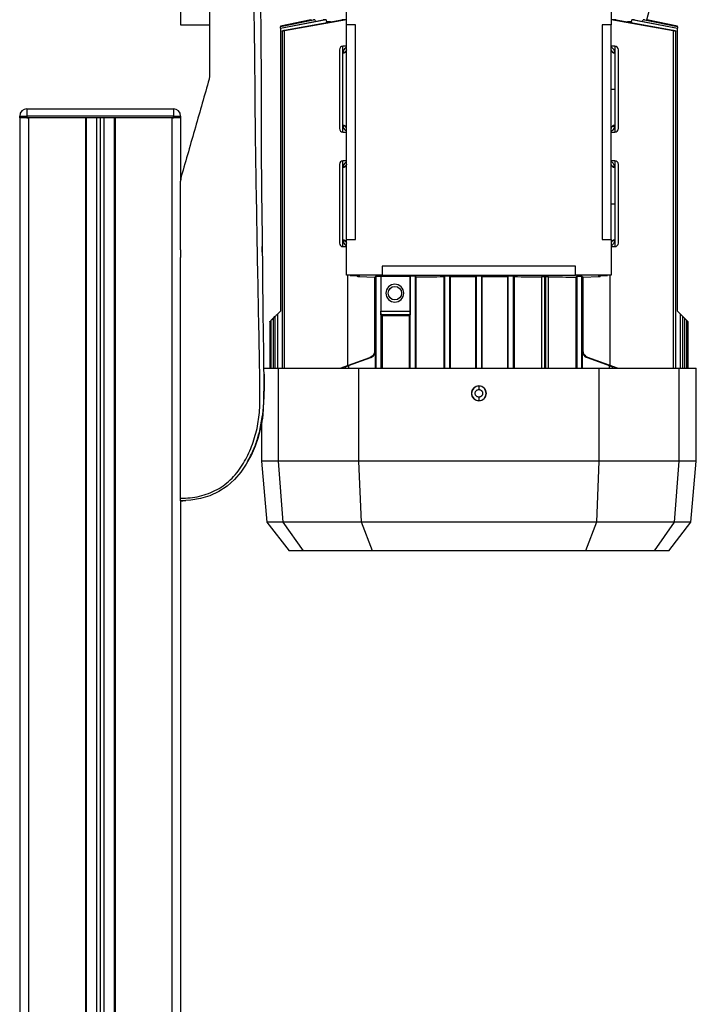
# Model space of a CAD drawing. Header units: millimetres. Extents: x 0 to 420, y 0 to 297.
# Tile 60 of 62: x 324 to 336, y 217 to 234. Entities that reach past the tile are written whole.
import ezdxf

# ---------------------------------------------------------------- set-up
doc = ezdxf.new("R2010")
doc.units = ezdxf.units.MM

msp = doc.modelspace()

# ---------------------------------------------------------------- linework, layer by layer
at = {"color": 7, "linetype": 'Continuous', "lineweight": 25}
for p, q in [((327.18846, 235.80187), (327.18846, 234.22849)), ((330.10865, 234.22849), (330.10865, 234.85784)), ((334.76585, 234.85784), (334.76585, 234.22849)), ((335.39221, 234.31818), (335.53681, 234.85784)), ((329.4823, 234.31818), (328.94434, 234.20383)), ((329.74825, 234.31818), (328.94435, 234.16059)), ((328.94435, 234.16665), (329.69646, 234.31818)), ((329.54774, 234.31818), (328.94435, 234.19272)), ((328.94435, 234.19585), (329.52529, 234.31818)), ((329.48286, 234.31818), (328.94435, 234.20377)), ((329.0156, 234.13184), (330.02355, 234.31818)), ((330.10865, 234.31609), (329.0156, 234.12324)), ((329.48513, 234.30972), (329.48286, 234.31818)), ((329.54774, 234.31818), (329.52529, 234.31818)), ((329.54774, 234.31818), (329.55556, 234.28979)), ((329.74825, 234.31818), (329.69646, 234.31818)), ((329.75889, 234.28239), (329.74825, 234.31818)), ((330.10865, 234.31818), (330.02355, 234.31818)), ((334.85096, 234.31818), (334.76585, 234.31818)), ((335.85891, 234.12324), (334.76585, 234.31609)), ((334.85096, 234.31818), (335.85891, 234.13184)), ((335.12625, 234.31818), (335.11562, 234.28239)), ((335.17804, 234.31818), (335.12625, 234.31818)), ((335.93015, 234.16059), (335.12625, 234.31818)), ((335.17804, 234.31818), (335.93015, 234.16665)), ((335.31895, 234.28979), (335.32676, 234.31818)), ((335.34921, 234.31818), (335.32676, 234.31818)), ((335.93015, 234.19272), (335.32676, 234.31818)), ((335.34921, 234.31818), (335.93015, 234.19585)), ((335.39165, 234.31818), (335.38938, 234.30972)), ((335.39165, 234.31818), (335.39221, 234.31818)), ((335.93015, 234.20377), (335.39165, 234.31818)), ((335.93015, 234.20384), (335.39221, 234.31818)), ((327.18846, 234.22849), (327.69781, 234.22849)), ((328.94435, 234.20377), (328.94435, 234.19585)), ((328.94435, 234.19585), (328.94435, 234.19272)), ((328.94435, 234.16665), (328.94435, 234.19272)), ((328.94435, 234.16665), (328.94435, 234.16059)), ((328.94435, 234.16059), (328.94435, 229.19368)), ((329.82376, 234.28239), (329.75889, 234.28239)), ((329.75889, 234.26925), (329.75889, 234.28239)), ((330.26599, 234.22849), (330.10865, 234.22849)), ((330.10865, 230.45238), (330.10865, 234.22849)), ((330.26599, 230.45238), (330.26599, 234.22849)), ((334.76585, 234.22849), (334.60851, 234.22849)), ((334.60851, 234.22849), (334.60851, 230.45238)), ((334.76585, 230.45238), (334.76585, 234.22849)), ((335.11562, 234.28239), (335.05237, 234.28239)), ((335.11562, 234.28239), (335.11562, 234.26925)), ((335.93015, 234.20377), (335.93015, 234.20384)), ((335.93015, 234.19585), (335.93015, 234.20377)), ((335.93015, 234.19272), (335.93015, 234.19585)), ((335.93015, 234.19272), (335.93015, 234.16665)), ((335.93015, 234.16059), (335.93015, 234.16665)), ((335.93015, 229.19368), (335.93015, 234.16059)), ((328.97241, 234.11952), (328.97241, 228.18672)), ((329.0156, 228.18672), (329.0156, 234.12324)), ((335.85891, 234.12324), (335.85891, 228.18672)), ((335.9021, 228.18672), (335.9021, 234.11953)), ((330.10865, 233.85088), (330.04572, 233.85088)), ((330.04572, 233.73421), (330.04572, 233.85088)), ((334.82879, 233.85088), (334.76585, 233.85088)), ((334.82879, 233.85088), (334.82879, 233.73421)), ((330.04572, 233.73421), (330.04591, 233.74046)), ((334.8286, 233.74046), (334.82879, 233.73421)), ((334.82879, 233.73421), (334.82879, 233.09566)), ((327.69781, 233.32511), (327.69049, 233.27306)), ((334.76585, 233.09566), (334.82879, 233.09566)), ((334.82879, 233.09566), (334.82879, 232.45779)), ((324.35584, 232.59218), (324.35584, 232.62364)), ((324.35584, 232.62364), (324.48171, 232.62364)), ((324.48171, 232.59218), (324.35584, 232.59218)), ((324.35638, 232.59218), (324.35638, 197.66318)), ((324.48171, 232.74952), (327.06205, 232.74952)), ((324.48171, 232.74952), (324.48171, 232.62364)), ((327.06205, 232.62364), (324.48171, 232.62364)), ((324.48171, 232.62364), (324.48171, 232.59218)), ((327.06205, 232.59218), (324.48171, 232.59218)), ((324.48171, 232.59218), (324.51372, 232.59218)), ((324.51372, 232.59218), (324.51372, 194.8311)), ((325.51124, 232.59218), (325.51124, 194.8311)), ((325.52698, 232.59218), (325.52698, 194.8311)), ((325.70949, 232.59218), (325.70949, 194.8311)), ((325.77242, 232.59218), (325.77242, 194.8311)), ((325.83536, 232.59218), (325.83536, 194.8311)), ((326.01787, 232.59218), (326.01787, 194.8311)), ((326.0336, 232.59218), (326.0336, 194.8311)), ((327.03113, 232.59218), (327.03113, 194.8311)), ((327.03113, 232.59218), (327.06205, 232.59218)), ((327.06205, 232.74952), (327.06205, 232.62364)), ((327.06205, 232.59218), (327.06205, 232.62364)), ((327.06205, 232.62364), (327.18792, 232.62364)), ((327.18792, 232.59218), (327.06205, 232.59218)), ((327.18792, 232.62364), (327.18792, 232.59218)), ((327.18792, 232.59218), (327.18846, 232.59218)), ((327.18846, 232.59218), (327.18846, 231.48907)), ((330.04595, 232.45086), (330.04572, 232.45779)), ((330.04572, 232.34044), (330.04572, 232.45779)), ((334.82879, 232.45779), (334.82855, 232.45086)), ((334.82879, 232.45779), (334.82879, 232.34044)), ((330.04572, 232.34044), (330.10865, 232.34044)), ((334.76585, 232.34044), (334.82879, 232.34044)), ((330.10865, 231.83696), (330.04572, 231.83696)), ((330.04572, 231.72035), (330.04572, 231.83696)), ((330.04572, 231.72035), (330.0459, 231.72654)), ((330.04572, 230.44268), (330.04572, 231.72035)), ((334.82879, 231.83696), (334.76585, 231.83696)), ((334.8286, 231.72654), (334.82879, 231.72035)), ((334.82879, 231.83696), (334.82879, 231.72035)), ((334.82879, 231.72035), (334.82879, 231.08173)), ((327.20065, 231.56479), (327.18846, 231.47806)), ((334.76585, 231.08173), (334.82879, 231.08173)), ((334.82879, 231.08173), (334.82879, 230.44268)), ((330.04588, 230.43693), (330.04572, 230.44268)), ((330.04572, 230.32651), (330.04572, 230.44268)), ((330.10865, 229.82303), (330.10865, 230.45238)), ((330.10865, 230.45238), (330.26599, 230.45238)), ((334.60851, 230.45238), (334.76585, 230.45238)), ((334.76585, 230.45238), (334.76585, 229.82303)), ((334.82879, 230.44268), (334.82863, 230.43693)), ((334.82879, 230.44268), (334.82879, 230.32651)), ((327.18846, 230.27245), (327.18846, 230.13674)), ((327.18846, 230.27245), (327.18846, 230.13674)), ((328.62467, 230.22906), (328.62358, 230.32651)), ((330.04572, 230.32651), (330.10865, 230.32651)), ((334.76585, 230.32651), (334.82879, 230.32651)), ((330.738, 229.82303), (330.10865, 229.82303)), ((330.13293, 228.23603), (330.13293, 229.82303)), ((330.17159, 229.8184), (330.14831, 229.82303)), ((330.17159, 229.82303), (330.17159, 229.8184)), ((330.17159, 229.8184), (330.31206, 229.81416)), ((330.32893, 229.81306), (330.32893, 229.79863)), ((330.738, 229.98037), (330.738, 229.82303)), ((334.1365, 229.98037), (330.738, 229.98037)), ((330.738, 229.82303), (334.1365, 229.82303)), ((334.1365, 229.82303), (334.1365, 229.98037)), ((334.76585, 229.82303), (334.1365, 229.82303)), ((334.54558, 229.79863), (334.54558, 229.81306)), ((334.56244, 229.81416), (334.70292, 229.8184)), ((334.7262, 229.82303), (334.70292, 229.8184)), ((334.70292, 229.8184), (334.70292, 229.82303)), ((334.74158, 229.82303), (334.74158, 228.23603)), ((330.32702, 229.79865), (330.60466, 229.79025)), ((330.32893, 229.79863), (330.60474, 229.79029)), ((330.60279, 229.79031), (330.60279, 228.49513)), ((330.60474, 229.79029), (330.62473, 229.80806)), ((330.62473, 229.80806), (330.62473, 228.18672)), ((330.71186, 229.8082), (331.22664, 229.8082)), ((330.71186, 229.8082), (330.71186, 229.19259)), ((331.22891, 229.81022), (331.22664, 229.8082)), ((331.22664, 229.8082), (331.22664, 229.19259)), ((331.22891, 228.18672), (331.22891, 229.81022)), ((331.333, 229.79599), (331.317, 229.81022)), ((331.317, 229.81022), (331.317, 228.18672)), ((331.333, 228.18672), (331.333, 229.79599)), ((331.8186, 229.7986), (331.83308, 229.81147)), ((331.8186, 229.7986), (331.8186, 228.18672)), ((331.83308, 229.81147), (331.83308, 228.18672)), ((331.93521, 229.79899), (331.92118, 229.81147)), ((331.92118, 229.81147), (331.92118, 228.18672)), ((331.93521, 229.79899), (332.37958, 229.79973)), ((331.93521, 228.18672), (331.93521, 229.79899)), ((332.39321, 229.81184), (332.37958, 229.79973)), ((332.37958, 229.79973), (332.37958, 228.18672)), ((332.39321, 228.18672), (332.39321, 229.81184)), ((332.49492, 229.79973), (332.4813, 229.81184)), ((332.4813, 229.81184), (332.4813, 228.18672)), ((332.49492, 229.79973), (332.93929, 229.79899)), ((332.49492, 228.18672), (332.49492, 229.79973)), ((332.95333, 229.81147), (332.93929, 229.79899)), ((332.93929, 229.79899), (332.93929, 228.18672)), ((332.95333, 228.18672), (332.95333, 229.81147)), ((333.04142, 229.81147), (333.0559, 229.7986)), ((333.04142, 229.81147), (333.04142, 228.18672)), ((333.0559, 229.7986), (333.0559, 228.18672)), ((333.54636, 229.80031), (333.54151, 229.79599)), ((333.54151, 229.79599), (333.54151, 228.18672)), ((333.54636, 228.18672), (333.54636, 229.80031)), ((333.6127, 229.80106), (333.59041, 229.80106)), ((333.59041, 229.80106), (333.59041, 228.18672)), ((333.6127, 228.18672), (333.6127, 229.80106)), ((333.66262, 229.79508), (333.65675, 229.80031)), ((333.65675, 229.80031), (333.65675, 228.18672)), ((333.66262, 228.18672), (333.66262, 229.79508)), ((334.14166, 229.79026), (334.16168, 229.80806)), ((334.14166, 229.79026), (334.14166, 228.18672)), ((334.16168, 229.80806), (334.16168, 228.18672)), ((334.24978, 229.80806), (334.26976, 229.79029)), ((334.24978, 228.18672), (334.24978, 229.80806)), ((334.26976, 229.79029), (334.54558, 229.79863)), ((334.26985, 229.79025), (334.54748, 229.79865)), ((334.27172, 228.49513), (334.27172, 229.79031)), ((328.89193, 229.14126), (328.94435, 229.19368)), ((328.89193, 229.14126), (328.89193, 228.18672)), ((330.71186, 229.19259), (331.22664, 229.19259)), ((330.71282, 229.16134), (330.71282, 228.18672)), ((331.22543, 229.12967), (330.71387, 229.12967)), ((330.71387, 229.12967), (330.73284, 229.1128)), ((331.22543, 229.12967), (331.21188, 229.11763)), ((335.93015, 229.19368), (335.98257, 229.14126)), ((335.98257, 228.18672), (335.98257, 229.14126)), ((328.75555, 229.00488), (328.75555, 228.18672)), ((328.77701, 229.02634), (328.77701, 228.18672)), ((328.8202, 229.06953), (328.84874, 229.09807)), ((328.8202, 228.18672), (328.8202, 229.06953)), ((328.84874, 229.09807), (328.84874, 228.18672)), ((330.73284, 229.1128), (330.73284, 228.18672)), ((331.21188, 229.11763), (331.21188, 228.18672)), ((336.02576, 228.18672), (336.02576, 229.09807)), ((336.02576, 229.09807), (336.0543, 229.06953)), ((336.0543, 229.06953), (336.0543, 228.18672)), ((336.09749, 228.18672), (336.09749, 229.02634)), ((336.09749, 229.02634), (336.11896, 229.00488)), ((336.11896, 228.18672), (336.11896, 229.00488)), ((330.60572, 228.49513), (330.60279, 228.49513)), ((330.61735, 228.49513), (330.61464, 228.49513)), ((330.61735, 228.18672), (330.61735, 228.49513)), ((334.25987, 228.49513), (334.25715, 228.49513)), ((334.25715, 228.49513), (334.25715, 228.18672)), ((334.27172, 228.49513), (334.26879, 228.49513)), ((329.99746, 228.18672), (330.51974, 228.37685)), ((330.00017, 228.18672), (330.52285, 228.37685)), ((330.14198, 228.23407), (330.53448, 228.37685)), ((330.14198, 228.23492), (330.53183, 228.37685)), ((330.52285, 228.37685), (330.51974, 228.37685)), ((330.53183, 228.37685), (330.53448, 228.37685)), ((334.34002, 228.37685), (334.73253, 228.23407)), ((334.34002, 228.37685), (334.34267, 228.37685)), ((334.34267, 228.37685), (334.73253, 228.23492)), ((334.35477, 228.37685), (334.35166, 228.37685)), ((334.87433, 228.18672), (334.35166, 228.37685)), ((334.35477, 228.37685), (334.87704, 228.18672)), ((328.65505, 228.18672), (328.91044, 228.18672)), ((328.91044, 226.55041), (328.91044, 228.18672)), ((328.91044, 228.18672), (330.32388, 228.18672)), ((330.08336, 228.21317), (330.08336, 228.18672)), ((330.14198, 228.23407), (330.14198, 228.18672)), ((330.32388, 226.55041), (330.32388, 228.18672)), ((330.32388, 228.18672), (334.55062, 228.18672)), ((334.55062, 228.18672), (334.55062, 226.55041)), ((334.55062, 228.18672), (335.96406, 228.18672)), ((334.73253, 228.23407), (334.73253, 228.18672)), ((334.79114, 228.18672), (334.79114, 228.21317)), ((335.96406, 226.55041), (335.96406, 228.18672)), ((335.96406, 228.18672), (336.26371, 228.18672)), ((336.26371, 226.55041), (336.26371, 228.18672)), ((332.43725, 227.87467), (332.43725, 227.8774)), ((332.43725, 227.61494), (332.43725, 227.61767)), ((328.58346, 227.09104), (328.63155, 227.35496)), ((328.6108, 227.20789), (328.6108, 226.55041)), ((328.54697, 226.96483), (328.53892, 226.9364)), ((328.48281, 226.78203), (328.46659, 226.73923)), ((328.46662, 226.73921), (328.47499, 226.76387)), ((328.6108, 226.55041), (328.70457, 225.47859)), ((328.91044, 226.55041), (328.6108, 226.55041)), ((328.99472, 225.47859), (328.91044, 226.55041)), ((330.32388, 226.55041), (328.91044, 226.55041)), ((334.55062, 226.55041), (330.32388, 226.55041)), ((330.37009, 225.47859), (330.32388, 226.55041)), ((334.55062, 226.55041), (334.50442, 225.47859)), ((335.96406, 226.55041), (334.55062, 226.55041)), ((335.87979, 225.47859), (335.96406, 226.55041)), ((336.26371, 226.55041), (335.96406, 226.55041)), ((336.16994, 225.47859), (336.26371, 226.55041)), ((328.28938, 226.4167), (328.28972, 226.41648)), ((327.18846, 225.8471), (327.18846, 194.8311)), ((328.70457, 225.47859), (329.09643, 224.97703)), ((328.99472, 225.47859), (328.70457, 225.47859)), ((330.37009, 225.47859), (328.99472, 225.47859)), ((329.34774, 224.97703), (328.99472, 225.47859)), ((334.50442, 225.47859), (330.37009, 225.47859)), ((330.56273, 224.97703), (330.37009, 225.47859)), ((334.50442, 225.47859), (334.31178, 224.97703)), ((335.87979, 225.47859), (334.50442, 225.47859)), ((335.52677, 224.97703), (335.87979, 225.47859)), ((335.77807, 224.97703), (336.16994, 225.47859)), ((336.16994, 225.47859), (335.87979, 225.47859)), ((329.34774, 224.97703), (329.09643, 224.97703)), ((330.56273, 224.97703), (329.34774, 224.97703)), ((332.43725, 224.97703), (330.56273, 224.97703)), ((334.31178, 224.97703), (332.43725, 224.97703)), ((335.52677, 224.97703), (334.31178, 224.97703)), ((335.77807, 224.97703), (335.52677, 224.97703))]:
    msp.add_line(p, q, dxfattribs=at)
at = {"color": 7, "linetype": 'Continuous', "lineweight": 25, "flags": 128}
for points in [[(328.5938, 234.46215), (328.59726, 234.20381), (328.59998, 233.95421), (328.60184, 233.7373), (328.60322, 233.51999), (328.6041, 233.30371), (328.60449, 233.08948), (328.60446, 232.87291), (328.60767, 232.08093), (328.61407, 231.28867), (328.62178, 230.4979), (328.62903, 229.82437), (328.63679, 229.14922), (328.64506, 228.47217), (328.65116, 227.78198), (328.64893, 227.61794), (328.64235, 227.46483), (328.6263, 227.30153), (328.62, 227.25946), (328.60982, 227.20243), (328.59915, 227.15164), (328.59606, 227.13807), (328.59517, 227.13426), (328.5949, 227.13311), (328.5948, 227.13267), (328.59476, 227.13253), (328.59475, 227.13248), (328.59475, 227.13246), (328.59474, 227.13245), (328.59474, 227.13245), (328.59474, 227.13245), (328.59474, 227.13245), (328.59474, 227.13244), (328.55059, 226.97042), (328.49821, 226.81782), (328.42725, 226.65294), (328.34273, 226.49756), (328.24793, 226.35928), (328.13599, 226.23068), (328.0044, 226.11461), (327.85829, 226.019), (327.6999, 225.9457), (327.53551, 225.89597), (327.36623, 225.86748), (327.18846, 225.85812)], [(328.62018, 230.65344), (328.62017, 230.65344), (328.62013, 230.65344)], [(330.31509, 229.8146), (330.31665, 229.81427), (330.32893, 229.81306)]]:
    msp.add_lwpolyline(points, dxfattribs=at)
at = {"color": 7, "linetype": 'Continuous', "lineweight": 25}
msp.add_circle((330.95828, 229.50836), 0.118, dxfattribs=at)
for centre, radius, start, end in [((330.04572, 233.78794), 0.06294, 90, 180), ((334.82879, 233.78794), 0.06294, 0, 90), ((330.0502, 233.79273), 0.05869, 265.616525, 354.813599), ((334.82367, 233.79883), 0.05858, 189.271195, 274.829498), ((334.8243, 233.79273), 0.05869, 185.186401, 274.383475), ((324.48171, 232.62364), 0.12587, 90, 180), ((327.06205, 232.62364), 0.12587, 0, 90), ((330.05023, 232.39929), 0.05867, 5.221651, 94.408527), ((330.05096, 232.39253), 0.05854, 9.763048, 94.905229), ((334.82428, 232.39929), 0.05867, 85.591473, 174.778349), ((330.04572, 232.40337), 0.06294, 180, 270), ((334.82879, 232.40337), 0.06294, 270, 360), ((330.04572, 231.77402), 0.06294, 90, 180), ((330.0502, 231.77887), 0.05869, 265.618942, 354.816996), ((334.8243, 231.77887), 0.05869, 185.183004, 274.381058), ((334.82879, 231.77402), 0.06294, 0, 90), ((330.04572, 230.38945), 0.06294, 180, 270), ((330.05019, 230.38415), 0.05871, 5.160485, 94.365021), ((334.82432, 230.38415), 0.05871, 85.634979, 174.839515), ((334.82375, 230.37853), 0.05861, 85.226006, 171.089412), ((334.82879, 230.38945), 0.06294, 270, 0), ((330.95828, 229.50836), 0.15734, 90, 270), ((330.95828, 229.50836), 0.15734, 270, 90), ((332.43725, 227.74617), 0.1285, 90, 270), ((332.43725, 227.74617), 0.1285, 270, 90)]:
    msp.add_arc(centre, radius, start, end, dxfattribs=at)
for points, knots in [([(327.18846, 225.90245), (327.24429, 225.90383), (327.35527, 225.90659), (327.52034, 225.9339), (327.6803, 225.98112), (327.83175, 226.0509), (327.9709, 226.14209), (328.09501, 226.25197), (328.20327, 226.37744), (328.32657, 226.55987), (328.44364, 226.81001), (328.5415, 227.12435), (328.58505, 227.45224), (328.58582, 227.97056), (328.56923, 228.68224), (328.5527, 229.58919), (328.53464, 230.53489), (328.51771, 231.5187), (328.5018, 232.53387), (328.49833, 233.33511), (328.49091, 233.92627), (328.48491, 234.31517), (328.47769, 234.70453), (328.46927, 235.09615), (328.45969, 235.49264), (328.4521, 235.76145), (328.44829, 235.89627)], [0, 0, 0, 0, 0.01540227, 0.03061858, 0.04589778, 0.0611515, 0.07635239, 0.09167591, 0.1069667, 0.12239636, 0.15311965, 0.18413953, 0.21464534, 0.24575549, 0.32956556, 0.41290917, 0.49608211, 0.58959241, 0.68386766, 0.7780859, 0.81510034, 0.85211963, 0.88910287, 0.92601797, 0.9628961, 1, 1, 1, 1]), ([(327.69781, 235.89627), (327.69781, 235.78843), (327.69781, 235.5726), (327.69781, 235.14235), (327.69781, 234.60793), (327.69781, 233.96997), (327.69781, 233.54006), (327.69781, 233.32511)], [0, 0, 0, 0, 0.12264871, 0.2454767, 0.49573627, 0.74787131, 1, 1, 1, 1]), ([(329.0156, 234.12324), (329.01066, 234.12237), (329.00079, 234.12063), (328.98772, 234.11895), (328.97795, 234.11822), (328.97255, 234.11855), (328.97195, 234.11986), (328.97617, 234.12203), (328.98487, 234.12484), (328.99725, 234.12802), (329.00824, 234.13041), (329.01444, 234.13161), (329.0156, 234.13184)], [0, 0, 0, 0, 0.10895602, 0.21798192, 0.32531293, 0.43098635, 0.5363406, 0.64279868, 0.75133026, 0.86208256, 0.97425745, 1, 1, 1, 1]), ([(335.85891, 234.13184), (335.86396, 234.13082), (335.87405, 234.12879), (335.88725, 234.1255), (335.89707, 234.12251), (335.90228, 234.12013), (335.90233, 234.11865), (335.89739, 234.11821), (335.88819, 234.1188), (335.87578, 234.12035), (335.8654, 234.12204), (335.85975, 234.12308), (335.85891, 234.12324)], [0, 0, 0, 0, 0.11200154, 0.22398025, 0.33631398, 0.44756919, 0.55664412, 0.66345719, 0.76891449, 0.87443922, 0.98138224, 1, 1, 1, 1]), ([(330.10865, 233.83433), (330.10691, 233.83352), (330.09913, 233.82988), (330.08111, 233.8161), (330.05601, 233.78961), (330.04927, 233.75682), (330.04591, 233.74046)], [0, 0, 0, 0, 0.05340573, 0.23845503, 0.62003928, 1, 1, 1, 1]), ([(334.8286, 233.74046), (334.82514, 233.75677), (334.81823, 233.78929), (334.79277, 233.81883), (334.77325, 233.82903), (334.76585, 233.8329)], [0, 0, 0, 0, 0.38436842, 0.76675494, 1, 1, 1, 1]), ([(330.10875, 233.79075), (330.10756, 233.78423), (330.1051, 233.7707), (330.09037, 233.75374), (330.06959, 233.74228), (330.0536, 233.74105), (330.04591, 233.74046)], [0, 0, 0, 0, 0.24070284, 0.5, 0.75929716, 1, 1, 1, 1]), ([(327.69049, 233.27306), (327.60966, 232.99119), (327.44775, 232.42651), (327.28311, 231.85234), (327.20065, 231.56479)], [0, 0, 0, 0, 0.499185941, 1, 1, 1, 1]), ([(330.04595, 232.45086), (330.04927, 232.43492), (330.05588, 232.40316), (330.08004, 232.37693), (330.09803, 232.36288), (330.10633, 232.35885), (330.10865, 232.35773)], [0, 0, 0, 0, 0.3744387, 0.74626771, 0.9290471, 1, 1, 1, 1]), ([(334.76574, 232.40095), (334.76695, 232.40744), (334.76948, 232.42091), (334.78422, 232.43774), (334.80495, 232.44909), (334.82088, 232.45028), (334.82855, 232.45086)], [0, 0, 0, 0, 0.24076764, 0.5, 0.75923236, 1, 1, 1, 1]), ([(334.76585, 232.358), (334.77379, 232.36269), (334.79334, 232.37423), (334.81857, 232.40361), (334.82523, 232.43513), (334.82855, 232.45086)], [0, 0, 0, 0, 0.25492741, 0.62819414, 1, 1, 1, 1]), ([(330.10865, 231.82049), (330.10699, 231.81971), (330.09928, 231.81613), (330.08128, 231.80239), (330.05605, 231.77588), (330.04928, 231.74296), (330.0459, 231.72654)], [0, 0, 0, 0, 0.05093301, 0.23610891, 0.61887577, 1, 1, 1, 1]), ([(330.10875, 231.77686), (330.10756, 231.77035), (330.10511, 231.75681), (330.09038, 231.73983), (330.06959, 231.72836), (330.0536, 231.72713), (330.0459, 231.72654)], [0, 0, 0, 0, 0.24069659, 0.5, 0.75930341, 1, 1, 1, 1]), ([(334.8286, 231.72654), (334.82091, 231.72713), (334.80491, 231.72836), (334.78412, 231.73983), (334.7694, 231.75681), (334.76694, 231.77035), (334.76576, 231.77686)], [0, 0, 0, 0, 0.240696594, 0.5, 0.759303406, 1, 1, 1, 1]), ([(334.8286, 231.72654), (334.82512, 231.74292), (334.81819, 231.77557), (334.79266, 231.80509), (334.77318, 231.81522), (334.76585, 231.81902)], [0, 0, 0, 0, 0.38576898, 0.76913252, 1, 1, 1, 1]), ([(327.18846, 230.27245), (327.18846, 230.47354), (327.18846, 230.8762), (327.18846, 231.27728), (327.18846, 231.47806)], [0, 0, 0, 0, 0.49941172, 1, 1, 1, 1]), ([(330.04588, 230.43693), (330.05359, 230.43633), (330.06962, 230.43507), (330.09044, 230.42354), (330.10516, 230.40648), (330.10757, 230.3929), (330.10873, 230.38636)], [0, 0, 0, 0, 0.24065513, 0.5, 0.75934487, 1, 1, 1, 1]), ([(330.04588, 230.43693), (330.04955, 230.41989), (330.05689, 230.38582), (330.08312, 230.35659), (330.10226, 230.34727), (330.10865, 230.34416)], [0, 0, 0, 0, 0.39985135, 0.79962995, 1, 1, 1, 1]), ([(334.76585, 230.34235), (334.76652, 230.34264), (334.7733, 230.34562), (334.78572, 230.35471), (334.80155, 230.36959), (334.82004, 230.39447), (334.82516, 230.41979), (334.82863, 230.43693)], [0, 0, 0, 0, 0.02035229, 0.20793102, 0.41647936, 0.60515649, 1, 1, 1, 1]), ([(327.18846, 225.90245), (327.18846, 226.18354), (327.18846, 226.74642), (327.18846, 227.60823), (327.18846, 228.48448), (327.18846, 229.32985), (327.18846, 229.8823), (327.18846, 230.13674)], [0, 0, 0, 0, 0.2041389, 0.40877747, 0.6153735, 0.8228525, 1, 1, 1, 1]), ([(330.28043, 229.82303), (330.28169, 229.82099), (330.28725, 229.81194), (330.30455, 229.80169), (330.3208, 229.79965), (330.32893, 229.79863)], [0, 0, 0, 0, 0.12762431, 0.56381215, 1, 1, 1, 1]), ([(330.31206, 229.81416), (330.31694, 229.81398), (330.32671, 229.81363), (330.32819, 229.81325), (330.32893, 229.81306)], [0, 0, 0, 0, 0.49999507, 1, 1, 1, 1]), ([(332.39321, 229.81184), (332.39348, 229.8119), (332.39402, 229.81201), (332.39815, 229.8122), (332.40642, 229.8124), (332.42033, 229.81256), (332.43725, 229.81261), (332.45417, 229.81256), (332.46808, 229.8124), (332.47623, 229.8122), (332.48041, 229.81202), (332.48099, 229.8119), (332.4813, 229.81184)], [0, 0, 0, 0, 0.0721564, 0.14430905, 0.2504223, 0.37849685, 0.50001007, 0.62150645, 0.74959781, 0.85569916, 0.92312626, 1, 1, 1, 1]), ([(334.54558, 229.81306), (334.54632, 229.81325), (334.5478, 229.81363), (334.55756, 229.81398), (334.56244, 229.81416)], [0, 0, 0, 0, 0.50000493, 1, 1, 1, 1]), ([(330.62473, 229.80806), (330.62497, 229.80811), (330.62546, 229.80822), (330.62912, 229.80839), (330.63648, 229.80859), (330.64898, 229.80875), (330.66457, 229.80882), (330.68067, 229.8088), (330.69483, 229.80868), (330.70654, 229.80848), (330.70998, 229.8083), (330.71186, 229.8082)], [0, 0, 0, 0, 0.07220766, 0.14441141, 0.25055629, 0.37919765, 0.50037659, 0.62319013, 0.750195, 0.86338442, 1, 1, 1, 1]), ([(331.22891, 229.81022), (331.22918, 229.81027), (331.22972, 229.81039), (331.23385, 229.81057), (331.24212, 229.81077), (331.25603, 229.81093), (331.27295, 229.81099), (331.28987, 229.81093), (331.30378, 229.81077), (331.31193, 229.81058), (331.31611, 229.81039), (331.31669, 229.81028), (331.317, 229.81022)], [0, 0, 0, 0, 0.072156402, 0.144309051, 0.250422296, 0.378495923, 0.500010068, 0.621506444, 0.749597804, 0.855697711, 0.923125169, 1, 1, 1, 1]), ([(331.333, 229.79599), (331.41268, 229.79652), (331.57133, 229.79757), (331.73642, 229.79826), (331.8186, 229.7986)], [0, 0, 0, 0, 0.5022112, 1, 1, 1, 1]), ([(331.83308, 229.81147), (331.83336, 229.81152), (331.8339, 229.81164), (331.83803, 229.81183), (331.8463, 229.81203), (331.86021, 229.81218), (331.87713, 229.81224), (331.89405, 229.81218), (331.90796, 229.81203), (331.91611, 229.81183), (331.92029, 229.81164), (331.92087, 229.81153), (331.92118, 229.81147)], [0, 0, 0, 0, 0.0721564, 0.14430905, 0.2504223, 0.37849724, 0.50001007, 0.62150645, 0.74959781, 0.85569976, 0.92312671, 1, 1, 1, 1]), ([(332.95333, 229.81147), (332.9536, 229.81152), (332.95415, 229.81164), (332.95827, 229.81183), (332.96654, 229.81203), (332.98046, 229.81218), (332.99737, 229.81224), (333.01429, 229.81218), (333.02821, 229.81203), (333.03636, 229.81183), (333.04053, 229.81164), (333.04111, 229.81153), (333.04142, 229.81147)], [0, 0, 0, 0, 0.0721564, 0.14430905, 0.2504223, 0.37849724, 0.50001007, 0.62150645, 0.74959781, 0.85569976, 0.92312671, 1, 1, 1, 1]), ([(333.0559, 229.7986), (333.13808, 229.79826), (333.30318, 229.79757), (333.46183, 229.79652), (333.54151, 229.79599)], [0, 0, 0, 0, 0.4977888, 1, 1, 1, 1]), ([(333.54636, 229.80031), (333.54663, 229.80036), (333.54718, 229.80048), (333.5513, 229.80067), (333.55957, 229.80086), (333.57349, 229.80103), (333.58487, 229.80105), (333.59041, 229.80106)], [0, 0, 0, 0, 0.14430579, 0.28860409, 0.50083448, 0.7569741, 1, 1, 1, 1]), ([(333.6127, 229.80106), (333.61824, 229.80105), (333.62962, 229.80103), (333.64353, 229.80086), (333.65168, 229.80067), (333.65586, 229.80048), (333.65644, 229.80037), (333.65675, 229.80031)], [0, 0, 0, 0, 0.24301745, 0.49918556, 0.71139617, 0.84625216, 1, 1, 1, 1]), ([(333.66262, 229.79508), (333.74497, 229.79438), (333.91116, 229.79297), (334.06437, 229.79117), (334.14166, 229.79026)], [0, 0, 0, 0, 0.49547978, 1, 1, 1, 1]), ([(334.16168, 229.80806), (334.16196, 229.80811), (334.1625, 229.80823), (334.16663, 229.80842), (334.1749, 229.80861), (334.18881, 229.80877), (334.20573, 229.80883), (334.22265, 229.80877), (334.23656, 229.80861), (334.24471, 229.80842), (334.24889, 229.80823), (334.24947, 229.80812), (334.24978, 229.80806)], [0, 0, 0, 0, 0.0721564, 0.14430905, 0.2504223, 0.3784963, 0.50001007, 0.62150645, 0.74959781, 0.85569831, 0.92312562, 1, 1, 1, 1]), ([(334.54558, 229.79863), (334.55404, 229.79918), (334.56604, 229.79997), (334.57543, 229.80704), (334.5782, 229.80912)], [0, 0, 0, 0, 0.70509777, 1, 1, 1, 1]), ([(328.84874, 229.09807), (328.84891, 229.09823), (328.84924, 229.09857), (328.85187, 229.1012), (328.8559, 229.10523), (328.86337, 229.11269), (328.87553, 229.12485), (328.88633, 229.13566), (328.89193, 229.14126)], [0, 0, 0, 0, 0.10298331, 0.21097888, 0.3245708, 0.44664263, 0.71283499, 1, 1, 1, 1]), ([(330.71282, 229.16134), (330.71262, 229.16626), (330.71222, 229.17613), (330.71198, 229.18709), (330.71186, 229.19259)], [0, 0, 0, 0, 0.49805889, 1, 1, 1, 1]), ([(330.71387, 229.12967), (330.71374, 229.13038), (330.7135, 229.13173), (330.71319, 229.14008), (330.71297, 229.15005), (330.71287, 229.1578), (330.71282, 229.16134)], [0, 0, 0, 0, 0.30524829, 0.57372696, 0.80533862, 1, 1, 1, 1]), ([(331.22664, 229.19259), (331.22662, 229.18467), (331.22659, 229.16839), (331.22632, 229.1485), (331.22601, 229.13686), (331.22571, 229.13091), (331.22553, 229.1301), (331.22543, 229.12967)], [0, 0, 0, 0, 0.24299031, 0.49917601, 0.7111659, 0.84608079, 1, 1, 1, 1]), ([(335.98257, 229.14126), (335.98818, 229.13566), (335.99898, 229.12485), (336.01113, 229.1127), (336.0186, 229.10524), (336.02263, 229.1012), (336.02526, 229.09857), (336.0256, 229.09823), (336.02576, 229.09807)], [0, 0, 0, 0, 0.28716541, 0.55335813, 0.67501702, 0.78902084, 0.8969955, 1, 1, 1, 1]), ([(328.75555, 229.00488), (328.75571, 229.00504), (328.75604, 229.00537), (328.75867, 229.008), (328.76271, 229.01203), (328.77017, 229.0195), (328.78233, 229.03166), (328.79313, 229.04246), (328.79874, 229.04806)], [0, 0, 0, 0, 0.10298331, 0.21097889, 0.32457081, 0.44664263, 0.71283498, 1, 1, 1, 1]), ([(328.77701, 229.02634), (328.77717, 229.0265), (328.77751, 229.02684), (328.78014, 229.02946), (328.78417, 229.0335), (328.79163, 229.04096), (328.80379, 229.05312), (328.81459, 229.06392), (328.8202, 229.06953)], [0, 0, 0, 0, 0.10298881, 0.21097874, 0.32457068, 0.44664253, 0.71283494, 1, 1, 1, 1]), ([(330.73284, 229.1128), (330.81014, 229.11371), (330.96334, 229.11552), (331.12954, 229.11693), (331.21188, 229.11763)], [0, 0, 0, 0, 0.50452021, 1, 1, 1, 1]), ([(336.0543, 229.06953), (336.05991, 229.06392), (336.07071, 229.05312), (336.08286, 229.04097), (336.09033, 229.0335), (336.09437, 229.02947), (336.097, 229.02684), (336.09733, 229.0265), (336.09749, 229.02634)], [0, 0, 0, 0, 0.2871654, 0.55335813, 0.67501702, 0.78902084, 0.89699551, 1, 1, 1, 1]), ([(330.60572, 228.49513), (330.60462, 228.48251), (330.60238, 228.45686), (330.58489, 228.42285), (330.55858, 228.39378), (330.53528, 228.38273), (330.52285, 228.37685)], [0, 0, 0, 0, 0.24593517, 0.4999131, 0.73335738, 1, 1, 1, 1]), ([(330.53448, 228.37685), (330.54691, 228.38273), (330.57022, 228.39378), (330.59652, 228.42285), (330.61402, 228.45686), (330.61625, 228.48251), (330.61735, 228.49513)], [0, 0, 0, 0, 0.26664262, 0.5000869, 0.75406483, 1, 1, 1, 1]), ([(330.60279, 228.49513), (330.60209, 228.48475), (330.60066, 228.46345), (330.59205, 228.44511), (330.58764, 228.4357)], [0, 0, 0, 0, 0.48705941, 1, 1, 1, 1]), ([(334.25715, 228.49513), (334.25825, 228.48251), (334.26049, 228.45686), (334.27798, 228.42285), (334.30429, 228.39378), (334.3276, 228.38273), (334.34002, 228.37685)], [0, 0, 0, 0, 0.24593898, 0.49991308, 0.73336911, 1, 1, 1, 1]), ([(334.35166, 228.37685), (334.33923, 228.38273), (334.31592, 228.39378), (334.28962, 228.42285), (334.27212, 228.45686), (334.26989, 228.48251), (334.26879, 228.49513)], [0, 0, 0, 0, 0.26663089, 0.50008692, 0.75406102, 1, 1, 1, 1]), ([(334.28687, 228.4357), (334.28245, 228.44511), (334.27384, 228.46345), (334.27241, 228.48475), (334.27172, 228.49513)], [0, 0, 0, 0, 0.51295323, 1, 1, 1, 1]), ([(328.36401, 226.5412), (328.40196, 226.61228), (328.47536, 226.74975), (328.54801, 226.95718), (328.60138, 227.16527), (328.62846, 227.33215), (328.64302, 227.46309), (328.65015, 227.54692), (328.65491, 227.62221), (328.65837, 227.695), (328.66079, 227.76529), (328.66266, 227.84293), (328.66384, 227.9244), (328.66464, 228.00863), (328.66505, 228.0569), (328.66527, 228.08272)], [0, 0, 0, 0, 0.0987765, 0.19103517, 0.26933217, 0.36361337, 0.40112575, 0.43647829, 0.4769754, 0.52451825, 0.58026591, 0.64493626, 0.74579896, 0.86401282, 1, 1, 1, 1]), ([(330.14198, 228.23492), (330.13429, 228.23212), (330.11904, 228.22655), (330.09958, 228.21938), (330.08861, 228.21526), (330.08411, 228.21352), (330.083, 228.21303), (330.0841, 228.21335), (330.0886, 228.21488), (330.09958, 228.21876), (330.11905, 228.22575), (330.13429, 228.23128), (330.14198, 228.23407)], [0, 0, 0, 0, 0.1284584, 0.25490318, 0.37841554, 0.43948342, 0.50040189, 0.56111714, 0.6222716, 0.74550072, 0.87166437, 1, 1, 1, 1]), ([(334.73253, 228.23407), (334.74021, 228.23128), (334.75545, 228.22575), (334.77492, 228.21876), (334.7859, 228.21488), (334.7904, 228.21335), (334.79151, 228.21303), (334.7904, 228.21352), (334.78591, 228.21526), (334.77492, 228.21938), (334.75547, 228.22655), (334.74022, 228.23212), (334.73253, 228.23492)], [0, 0, 0, 0, 0.12833563, 0.25449928, 0.3777284, 0.43870913, 0.49959798, 0.56034274, 0.62158446, 0.74509682, 0.8715416, 1, 1, 1, 1]), ([(328.65008, 227.70294), (328.65244, 227.73689), (328.65971, 227.84146), (328.66217, 227.93624), (328.66383, 228.00025)], [0, 0, 0, 0, 0.32467947, 1, 1, 1, 1]), ([(332.43725, 227.8774), (332.42009, 227.87543), (332.38574, 227.87149), (332.34204, 227.84117), (332.31283, 227.79781), (332.30256, 227.74623), (332.31279, 227.69462), (332.342, 227.6512), (332.38573, 227.62085), (332.42009, 227.61691), (332.43725, 227.61494)], [0, 0, 0, 0, 0.12490146, 0.24989907, 0.37494927, 0.49988595, 0.62475315, 0.75005043, 0.87507992, 1, 1, 1, 1]), ([(332.43725, 227.68055), (332.43105, 227.68107), (332.417, 227.68223), (332.39997, 227.69112), (332.38716, 227.70296), (332.37868, 227.71527), (332.37297, 227.73001), (332.37095, 227.74617), (332.37297, 227.76233), (332.37868, 227.77707), (332.38716, 227.78939), (332.39997, 227.80123), (332.417, 227.81011), (332.43105, 227.81128), (332.43725, 227.8118)], [0, 0, 0, 0, 0.090318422, 0.204563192, 0.271419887, 0.343936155, 0.420785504, 0.5, 0.579214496, 0.656063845, 0.728580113, 0.795436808, 0.909681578, 1, 1, 1, 1]), ([(332.43725, 227.61494), (332.45442, 227.61691), (332.48877, 227.62085), (332.53246, 227.65117), (332.56168, 227.69454), (332.57196, 227.74616), (332.56169, 227.7978), (332.53246, 227.84117), (332.48877, 227.87149), (332.45442, 227.87543), (332.43725, 227.8774)], [0, 0, 0, 0, 0.12494659, 0.24988863, 0.3748784, 0.4999711, 0.62509699, 0.75010883, 0.87505889, 1, 1, 1, 1]), ([(332.43725, 227.87467), (332.43725, 227.87324), (332.43725, 227.87027), (332.43725, 227.85326), (332.43725, 227.83255), (332.43725, 227.81854), (332.43725, 227.8118)], [0, 0, 0, 0, 0.27080755, 0.56228828, 0.78919063, 1, 1, 1, 1]), ([(332.43725, 227.8118), (332.44346, 227.81128), (332.45751, 227.81011), (332.47454, 227.80123), (332.48734, 227.78939), (332.49583, 227.77707), (332.50154, 227.76233), (332.50356, 227.74617), (332.50154, 227.73001), (332.49583, 227.71527), (332.48734, 227.70296), (332.47454, 227.69112), (332.45751, 227.68223), (332.44346, 227.68107), (332.43725, 227.68055)], [0, 0, 0, 0, 0.09031842, 0.20456319, 0.27141989, 0.34393615, 0.4207855, 0.5, 0.5792145, 0.65606385, 0.72858011, 0.79543681, 0.90968158, 1, 1, 1, 1]), ([(332.43725, 227.68055), (332.43725, 227.67186), (332.43725, 227.65382), (332.43725, 227.63307), (332.43725, 227.62053), (332.43725, 227.6186), (332.43725, 227.61767)], [0, 0, 0, 0, 0.270807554, 0.562288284, 0.789190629, 1, 1, 1, 1]), ([(327.18846, 225.85812), (327.18846, 225.85873), (327.18846, 225.85995), (327.18846, 225.86958), (327.18846, 225.88381), (327.18846, 225.89622), (327.18846, 225.90245)], [0, 0, 0, 0, 0.24967543, 0.49939281, 0.74914799, 1, 1, 1, 1]), ([(327.18846, 225.85812), (327.21291, 225.85809), (327.24261, 225.85807), (327.272, 225.86208), (327.27719, 225.86279)], [0, 0, 0, 0, 0.82328958, 1, 1, 1, 1])]:
    msp.add_open_spline(points, degree=3, knots=knots, dxfattribs=at)
for points in [[(329.98278, 233.78794), (329.98278, 233.78537), (329.98278, 233.78022), (329.98278, 233.73905), (329.98278, 233.67507), (329.98278, 233.58831), (329.98278, 233.48276), (329.98278, 233.36229), (329.98278, 233.23159), (329.98278, 233.09566), (329.98278, 232.95973), (329.98278, 232.82903), (329.98278, 232.70856), (329.98278, 232.60301), (329.98278, 232.51625), (329.98278, 232.45227), (329.98278, 232.4111), (329.98278, 232.40595), (329.98278, 232.40337)], [(330.04572, 232.45779), (330.04572, 232.49561), (330.04572, 232.57127), (330.04572, 232.72855), (330.04572, 232.9061), (330.04572, 233.0963), (330.04572, 233.28647), (330.04572, 233.46389), (330.04572, 233.62099), (330.04572, 233.69647), (330.04572, 233.73421)], [(334.89172, 233.09566), (334.89172, 233.14097), (334.89172, 233.23159), (334.89172, 233.36229), (334.89172, 233.48276), (334.89172, 233.58831), (334.89172, 233.67507), (334.89172, 233.73905), (334.89172, 233.78022), (334.89172, 233.78537), (334.89172, 233.78794)], [(334.89172, 232.40337), (334.89172, 232.40595), (334.89172, 232.4111), (334.89172, 232.45227), (334.89172, 232.51625), (334.89172, 232.60301), (334.89172, 232.70856), (334.89172, 232.82903), (334.89172, 232.95973), (334.89172, 233.05035), (334.89172, 233.09566)], [(329.98278, 231.77402), (329.98278, 231.77144), (329.98278, 231.76629), (329.98278, 231.72513), (329.98278, 231.66115), (329.98278, 231.57439), (329.98278, 231.46883), (329.98278, 231.34837), (329.98278, 231.21766), (329.98278, 231.08173), (329.98278, 230.94581), (329.98278, 230.8151), (329.98278, 230.69464), (329.98278, 230.58908), (329.98278, 230.50232), (329.98278, 230.43834), (329.98278, 230.39718), (329.98278, 230.39202), (329.98278, 230.38945)], [(334.89172, 231.08173), (334.89172, 231.12704), (334.89172, 231.21766), (334.89172, 231.34837), (334.89172, 231.46883), (334.89172, 231.57439), (334.89172, 231.66115), (334.89172, 231.72513), (334.89172, 231.76629), (334.89172, 231.77144), (334.89172, 231.77402)], [(334.89172, 230.38945), (334.89172, 230.39202), (334.89172, 230.39718), (334.89172, 230.43834), (334.89172, 230.50232), (334.89172, 230.58908), (334.89172, 230.69464), (334.89172, 230.8151), (334.89172, 230.94581), (334.89172, 231.03642), (334.89172, 231.08173)], [(330.58764, 228.4357), (330.57904, 228.42276), (330.56183, 228.39688), (330.53377, 228.38352), (330.51974, 228.37685)], [(330.53183, 228.37685), (330.5435, 228.3823), (330.56682, 228.39321), (330.59331, 228.42193), (330.61123, 228.45665), (330.6135, 228.4823), (330.61464, 228.49513)], [(334.25987, 228.49513), (334.261, 228.4823), (334.26327, 228.45665), (334.2812, 228.42193), (334.30769, 228.39321), (334.33101, 228.3823), (334.34267, 228.37685)], [(334.28687, 228.4357), (334.29547, 228.42276), (334.31267, 228.39688), (334.34073, 228.38352), (334.35477, 228.37685)]]:
    msp.add_open_spline(points, degree=3, dxfattribs=at)

doc.saveas('drawing.dxf')
